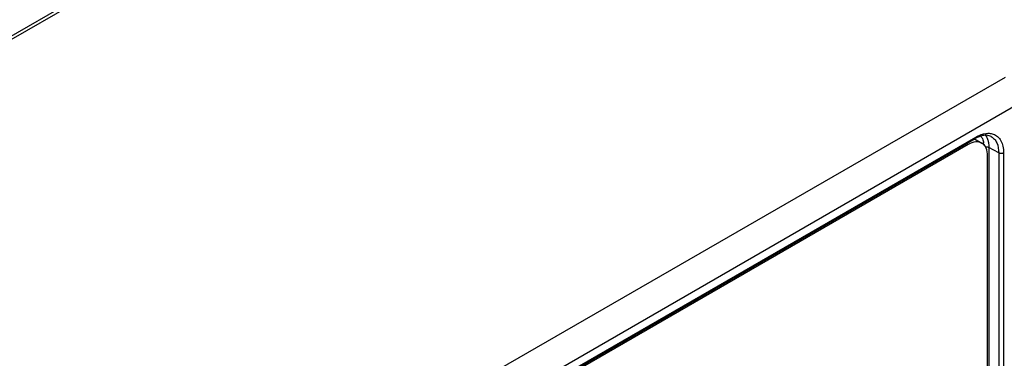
# Model space of a CAD drawing. Header units: inches. Extents: x 0 to 34, y 0 to 22.
# Tile 44 of 117: x 3 to 4.4, y 17.6 to 18.1. Entities that reach past the tile are written whole.
import ezdxf

# ---------------------------------------------------------------- set-up
doc = ezdxf.new("R2010")
doc.units = ezdxf.units.IN
doc.header["$LTSCALE"] = 1.87
doc.header["$MEASUREMENT"] = 0
doc.layers.get('0').update_dxf_attribs({"linetype": 'CONTINUOUS'})
doc.layers.add('02___PRT_ALL_AXES', color=7, linetype='CONTINUOUS')

msp = doc.modelspace()

# ---------------------------------------------------------------- linework, layer by layer
at = {"color": 7, "linetype": 'CONTINUOUS'}
for p, q in [((6.5465, 20.1093), (1.7481, 17.3388)), ((6.5539, 20.1086), (1.7555, 17.3381)), ((4.4448, 18.0117), (3.3187, 17.3615)), ((4.4662, 17.9748), (3.3401, 17.3246)), ((3.3407, 17.3129), (4.403, 17.9262)), ((3.3397, 17.3106), (4.402, 17.9239)), ((4.4214, 17.9113), (4.4214, 15.2639)), ((4.4357, 17.9033), (4.4214, 17.9113)), ((4.4357, 17.9033), (4.4357, 15.256)), ((4.4426, 17.9033), (4.4426, 15.256))]:
    msp.add_line(p, q, dxfattribs=at)
for centre, radius, start, end in [((4.3943, 17.9163), 0.0193, 28.712, 35.7603), ((4.3987, 17.9167), 0.0218, 28.7506, 33.3359), ((4.4248, 17.8844), 0.0457, 117.5529, 120.0159), ((4.3795, 17.9117), 0.035, 4.5114, 9.8033)]:
    msp.add_arc(centre, radius, start, end, dxfattribs=at)
for points, knots in [([(4.403, 17.9262), (4.403, 17.9259), (4.4029, 17.9251), (4.4025, 17.9242), (4.402, 17.9239)], [0, 0, 0, 0, 0.294992, 1, 1, 1, 1]), ([(4.403, 17.9262), (4.4044, 17.927), (4.4098, 17.9298), (4.4158, 17.9315), (4.4202, 17.9316)], [0, 0, 0, 0, 0.274996, 1, 1, 1, 1]), ([(4.4104, 17.9276), (4.4098, 17.9275), (4.4075, 17.9267), (4.4053, 17.9257), (4.4037, 17.9249)], [0, 0, 0, 0, 0.236375, 1, 1, 1, 1]), ([(4.4248, 17.9269), (4.4229, 17.9279), (4.4179, 17.9292), (4.413, 17.9284), (4.4104, 17.9276)], [0, 0, 0, 0, 0.449768, 1, 1, 1, 1]), ([(4.4113, 17.9256), (4.4116, 17.925), (4.4129, 17.9225), (4.4136, 17.9198), (4.414, 17.9177)], [0, 0, 0, 0, 0.236362, 1, 1, 1, 1]), ([(4.4179, 17.9272), (4.4181, 17.9267), (4.4192, 17.9246), (4.4199, 17.9223), (4.4204, 17.9206)], [0, 0, 0, 0, 0.239513, 1, 1, 1, 1]), ([(4.4202, 17.9316), (4.4208, 17.9316), (4.4234, 17.9316), (4.4259, 17.9311), (4.4277, 17.9305)], [0, 0, 0, 0, 0.259251, 1, 1, 1, 1]), ([(4.4248, 17.9269), (4.4265, 17.9259), (4.4298, 17.9233), (4.4346, 17.9155), (4.4357, 17.9082), (4.4357, 17.9033)], [0, 0, 0, 0, 0.218519, 0.452085, 1, 1, 1, 1]), ([(4.4277, 17.9305), (4.43, 17.9297), (4.4344, 17.9271), (4.4392, 17.9208), (4.442, 17.9126), (4.4426, 17.9065), (4.4426, 17.9033)], [0, 0, 0, 0, 0.219545, 0.449713, 0.707296, 1, 1, 1, 1]), ([(4.4163, 17.9119), (4.4167, 17.912), (4.4185, 17.9122), (4.4203, 17.9119), (4.4214, 17.9113)], [0, 0, 0, 0, 0.259891, 1, 1, 1, 1]), ([(4.4204, 17.9206), (4.4205, 17.9199), (4.4212, 17.9168), (4.4214, 17.9136), (4.4214, 17.9113)], [0, 0, 0, 0, 0.237921, 1, 1, 1, 1]), ([(4.4426, 17.9033), (4.4416, 17.9027), (4.4392, 17.9023), (4.4367, 17.9027), (4.4357, 17.9033)], [0, 0, 0, 0, 0.498873, 1, 1, 1, 1])]:
    msp.add_open_spline(points, degree=3, knots=knots, dxfattribs=at)
at = {"layer": '02___PRT_ALL_AXES', "color": 7, "linetype": 'CONTINUOUS'}
for p, q in [((4.3919, 17.9154), (3.3345, 17.3048)), ((4.3919, 17.9154), (4.3895, 17.9167)), ((4.401, 17.9234), (4.4116, 17.9173)), ((4.4197, 15.2575), (4.4197, 17.8993))]:
    msp.add_line(p, q, dxfattribs=at)
for points, knots in [([(4.4116, 17.9173), (4.4089, 17.9189), (4.4017, 17.9199), (4.3952, 17.9172), (4.3919, 17.9154)], [0, 0, 0, 0, 0.449242, 1, 1, 1, 1]), ([(4.4197, 17.8993), (4.4197, 17.9031), (4.4188, 17.91), (4.4142, 17.9158), (4.4116, 17.9173)], [0, 0, 0, 0, 0.55075, 1, 1, 1, 1])]:
    msp.add_open_spline(points, degree=3, knots=knots, dxfattribs=at)

doc.saveas('drawing.dxf')
